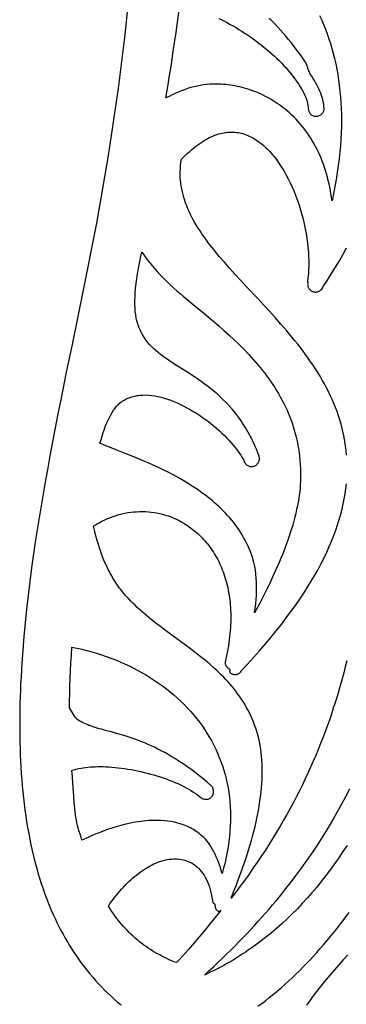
# Model space of a CAD drawing. Extents: x 0 to 113, y 52 to 137.
# Tile 9 of 25: x 39.53 to 45.32, y 100.8 to 118.27. Entities that reach past the tile are written whole.
import ezdxf

# ---------------------------------------------------------------- set-up
doc = ezdxf.new("R2010")
doc.units = 0
doc.header["$MEASUREMENT"] = 0

msp = doc.modelspace()

# ---------------------------------------------------------------- linework, layer by layer
for points in [[(41.44, 118.464), (41.415, 118.23), (41.39, 117.995), (41.362, 117.759), (41.334, 117.522), (41.303, 117.285), (41.272, 117.048), (41.239, 116.81), (41.205, 116.571), (41.169, 116.332), (41.133, 116.093), (41.095, 115.854), (41.056, 115.614), (41.015, 115.375), (40.974, 115.136), (40.931, 114.896), (40.888, 114.657), (40.843, 114.418), (40.798, 114.18), (40.751, 113.941), (40.704, 113.704), (40.655, 113.466), (40.456, 112.502), (40.355, 112.013), (40.256, 111.52), (40.207, 111.273), (40.159, 111.025), (40.111, 110.776), (40.065, 110.527), (40.019, 110.278), (39.975, 110.029), (39.931, 109.781), (39.89, 109.532), (39.85, 109.283), (39.811, 109.035), (39.775, 108.788), (39.74, 108.541), (39.708, 108.295), (39.678, 108.05), (39.65, 107.806), (39.624, 107.563), (39.602, 107.321), (39.582, 107.081), (39.565, 106.842), (39.557, 106.724), (39.551, 106.605), (39.545, 106.487), (39.54, 106.37), (39.536, 106.253), (39.533, 106.136), (39.53, 106.02), (39.529, 105.905), (39.528, 105.79), (39.528, 105.675), (39.529, 105.562), (39.531, 105.448), (39.534, 105.335), (39.538, 105.223), (39.543, 105.112), (39.549, 105.001), (39.556, 104.891), (39.564, 104.781), (39.573, 104.672), (39.583, 104.564), (39.595, 104.456), (39.607, 104.35), (39.621, 104.243), (39.635, 104.138), (39.651, 104.034), (39.669, 103.93), (39.687, 103.827), (39.706, 103.724), (39.727, 103.623), (39.749, 103.523), (39.773, 103.423), (39.798, 103.324), (39.824, 103.226), (39.851, 103.129), (39.88, 103.033), (39.91, 102.938), (39.942, 102.843), (39.975, 102.75), (40.01, 102.658), (40.046, 102.566), (40.083, 102.476), (40.122, 102.387), (40.155, 102.315), (40.189, 102.245), (40.223, 102.175), (40.259, 102.106), (40.296, 102.037), (40.334, 101.969), (40.373, 101.902), (40.413, 101.836), (40.454, 101.771), (40.497, 101.706), (40.54, 101.642), (40.585, 101.579), (40.63, 101.516), (40.677, 101.455), (40.725, 101.394), (40.774, 101.334), (40.824, 101.275), (40.875, 101.217), (40.927, 101.159), (40.981, 101.103), (41.035, 101.047), (41.091, 100.993), (41.148, 100.939), (41.206, 100.886), (41.265, 100.834), (41.326, 100.783)], [(44.849, 118.338), (44.885, 118.259), (44.919, 118.178), (44.951, 118.096), (44.982, 118.013), (45.012, 117.928), (45.039, 117.842), (45.065, 117.754), (45.09, 117.665), (45.112, 117.575), (45.133, 117.483), (45.152, 117.389), (45.169, 117.294), (45.184, 117.198), (45.197, 117.1), (45.209, 117), (45.218, 116.899), (45.225, 116.796), (45.231, 116.692), (45.234, 116.586), (45.235, 116.478), (45.234, 116.369), (45.23, 116.258), (45.225, 116.145), (45.217, 116.03), (45.206, 115.914), (45.194, 115.796), (45.179, 115.676), (45.162, 115.554), (45.142, 115.431), (45.12, 115.306), (45.095, 115.178), (45.068, 115.049), (45.06, 115.112), (45.05, 115.174), (45.04, 115.235), (45.028, 115.296), (45.015, 115.356), (45.001, 115.415), (44.986, 115.473), (44.97, 115.531), (44.953, 115.588), (44.934, 115.644), (44.915, 115.7), (44.894, 115.755), (44.873, 115.808), (44.85, 115.862), (44.826, 115.914), (44.802, 115.965), (44.776, 116.015), (44.749, 116.065), (44.721, 116.113), (44.692, 116.161), (44.663, 116.207), (44.632, 116.253), (44.6, 116.297), (44.567, 116.341), (44.534, 116.383), (44.499, 116.425), (44.464, 116.465), (44.427, 116.504), (44.39, 116.542), (44.352, 116.579), (44.313, 116.615), (44.273, 116.65), (44.239, 116.678), (44.204, 116.705), (44.169, 116.731), (44.134, 116.757), (44.098, 116.781), (44.061, 116.805), (44.025, 116.828), (43.988, 116.851), (43.95, 116.872), (43.912, 116.893), (43.874, 116.912), (43.836, 116.931), (43.797, 116.949), (43.757, 116.966), (43.718, 116.983), (43.678, 116.998), (43.638, 117.012), (43.598, 117.026), (43.557, 117.039), (43.517, 117.051), (43.476, 117.062), (43.434, 117.072), (43.393, 117.081), (43.351, 117.09), (43.31, 117.097), (43.268, 117.104), (43.226, 117.11), (43.184, 117.114), (43.142, 117.118), (43.099, 117.121), (43.057, 117.123), (43.014, 117.124), (42.958, 117.124), (42.901, 117.121), (42.844, 117.116), (42.788, 117.109), (42.732, 117.1), (42.675, 117.088), (42.619, 117.075), (42.563, 117.06), (42.507, 117.043), (42.452, 117.024), (42.396, 117.003), (42.341, 116.981), (42.286, 116.957), (42.232, 116.932), (42.177, 116.906), (42.123, 116.878), (42.156, 117.079), (42.188, 117.277), (42.218, 117.472), (42.247, 117.664), (42.275, 117.853), (42.301, 118.039), (42.35, 118.4)], [(43.061, 118.285), (43.111, 118.262), (43.161, 118.237), (43.212, 118.211), (43.263, 118.183), (43.314, 118.155), (43.365, 118.125), (43.416, 118.094), (43.467, 118.062), (43.518, 118.029), (43.569, 117.995), (43.62, 117.96), (43.67, 117.925), (43.719, 117.888), (43.769, 117.851), (43.817, 117.813), (43.865, 117.775), (43.912, 117.736), (43.958, 117.696), (44.004, 117.656), (44.048, 117.616), (44.091, 117.575), (44.134, 117.534), (44.175, 117.492), (44.215, 117.45), (44.253, 117.409), (44.29, 117.367), (44.326, 117.325), (44.36, 117.283), (44.392, 117.241), (44.423, 117.199), (44.452, 117.158), (44.479, 117.117), (44.504, 117.077), (44.528, 117.037), (44.549, 116.998), (44.569, 116.96), (44.586, 116.922), (44.601, 116.885), (44.615, 116.849), (44.626, 116.814), (44.635, 116.78), (44.641, 116.747), (44.646, 116.715), (44.648, 116.685), (44.649, 116.67), (44.652, 116.657), (44.655, 116.644), (44.66, 116.631), (44.666, 116.619), (44.673, 116.608), (44.681, 116.598), (44.69, 116.589), (44.7, 116.58), (44.711, 116.573), (44.722, 116.567), (44.734, 116.562), (44.747, 116.558), (44.76, 116.555), (44.774, 116.553), (44.788, 116.553), (44.802, 116.554), (44.816, 116.556), (44.83, 116.56), (44.843, 116.565), (44.855, 116.571), (44.867, 116.578), (44.878, 116.586), (44.888, 116.595), (44.897, 116.605), (44.905, 116.616), (44.912, 116.627), (44.918, 116.639), (44.923, 116.652), (44.926, 116.665), (44.928, 116.679), (44.928, 116.694), (44.925, 116.732), (44.921, 116.77), (44.914, 116.809), (44.905, 116.847), (44.895, 116.885), (44.883, 116.923), (44.869, 116.961), (44.853, 116.999), (44.836, 117.037), (44.818, 117.075), (44.798, 117.112), (44.777, 117.15), (44.755, 117.188), (44.732, 117.225), (44.708, 117.263), (44.683, 117.3), (44.676, 117.315), (44.669, 117.329), (44.657, 117.358), (44.648, 117.386), (44.639, 117.414), (44.63, 117.442), (44.619, 117.47), (44.605, 117.499), (44.597, 117.514), (44.587, 117.529), (44.549, 117.584), (44.51, 117.64), (44.47, 117.695), (44.428, 117.75), (44.385, 117.806), (44.341, 117.861), (44.296, 117.916), (44.25, 117.971), (44.203, 118.026), (44.155, 118.08), (44.106, 118.135), (44.057, 118.188), (43.956, 118.295)], [(45.327, 110.538), (45.32, 110.619), (45.31, 110.7), (45.298, 110.779), (45.284, 110.858), (45.268, 110.936), (45.249, 111.013), (45.229, 111.089), (45.207, 111.164), (45.183, 111.238), (45.157, 111.312), (45.13, 111.384), (45.101, 111.456), (45.07, 111.527), (45.038, 111.598), (45.005, 111.667), (44.97, 111.736), (44.933, 111.804), (44.895, 111.872), (44.856, 111.938), (44.816, 112.004), (44.775, 112.07), (44.733, 112.134), (44.689, 112.198), (44.645, 112.261), (44.6, 112.324), (44.554, 112.386), (44.507, 112.447), (44.46, 112.508), (44.411, 112.569), (44.363, 112.629), (44.264, 112.747), (44.163, 112.864), (44.061, 112.979), (43.958, 113.093), (43.854, 113.205), (43.751, 113.316), (43.546, 113.534), (43.446, 113.642), (43.347, 113.749), (43.251, 113.855), (43.158, 113.961), (43.068, 114.066), (42.981, 114.171), (42.941, 114.221), (42.903, 114.27), (42.865, 114.32), (42.829, 114.369), (42.794, 114.418), (42.76, 114.468), (42.727, 114.517), (42.695, 114.566), (42.665, 114.615), (42.636, 114.664), (42.608, 114.714), (42.582, 114.763), (42.557, 114.812), (42.534, 114.862), (42.512, 114.911), (42.491, 114.961), (42.472, 115.011), (42.455, 115.061), (42.439, 115.111), (42.425, 115.162), (42.413, 115.212), (42.402, 115.263), (42.393, 115.314), (42.386, 115.366), (42.381, 115.417), (42.377, 115.469), (42.375, 115.522), (42.375, 115.574), (42.378, 115.627), (42.382, 115.681), (42.388, 115.735), (42.396, 115.789), (42.433, 115.826), (42.47, 115.862), (42.507, 115.897), (42.544, 115.93), (42.58, 115.961), (42.616, 115.991), (42.651, 116.019), (42.687, 116.046), (42.722, 116.071), (42.756, 116.095), (42.79, 116.117), (42.824, 116.137), (42.857, 116.156), (42.89, 116.173), (42.923, 116.188), (42.955, 116.202), (42.989, 116.216), (43.023, 116.227), (43.057, 116.238), (43.09, 116.247), (43.122, 116.254), (43.155, 116.261), (43.187, 116.265), (43.218, 116.269), (43.25, 116.271), (43.281, 116.272), (43.311, 116.272), (43.342, 116.27), (43.372, 116.267), (43.401, 116.263), (43.431, 116.258), (43.46, 116.251), (43.488, 116.244), (43.517, 116.235), (43.545, 116.225), (43.573, 116.214), (43.6, 116.202), (43.628, 116.189), (43.655, 116.174), (43.682, 116.159), (43.709, 116.142), (43.735, 116.125), (43.761, 116.107), (43.787, 116.087), (43.813, 116.067), (43.839, 116.045), (43.864, 116.023), (43.89, 116), (43.915, 115.976), (43.94, 115.951), (43.964, 115.925), (43.988, 115.898), (44.012, 115.871), (44.036, 115.842), (44.082, 115.783), (44.126, 115.721), (44.169, 115.656), (44.211, 115.588), (44.251, 115.518), (44.29, 115.445), (44.327, 115.371), (44.362, 115.295), (44.395, 115.217), (44.427, 115.137), (44.457, 115.057), (44.484, 114.975), (44.51, 114.892), (44.534, 114.809), (44.556, 114.725), (44.575, 114.641), (44.593, 114.557), (44.608, 114.473), (44.622, 114.389), (44.633, 114.306), (44.642, 114.224), (44.649, 114.143), (44.653, 114.064), (44.656, 113.986), (44.656, 113.909), (44.653, 113.835), (44.649, 113.763), (44.642, 113.693), (44.632, 113.626), (44.632, 113.623), (44.633, 113.621), (44.636, 113.617), (44.64, 113.613), (44.641, 113.611), (44.641, 113.608), (44.639, 113.596), (44.637, 113.584), (44.636, 113.572), (44.637, 113.56), (44.638, 113.549), (44.64, 113.538), (44.644, 113.527), (44.648, 113.516), (44.653, 113.506), (44.659, 113.496), (44.665, 113.487), (44.673, 113.478), (44.681, 113.47), (44.69, 113.463), (44.7, 113.456), (44.711, 113.45), (44.722, 113.445), (44.734, 113.441), (44.746, 113.438), (44.758, 113.436), (44.77, 113.434), (44.781, 113.434), (44.793, 113.435), (44.805, 113.437), (44.817, 113.44), (44.828, 113.443), (44.839, 113.448), (44.849, 113.453), (44.86, 113.46), (44.869, 113.467), (44.878, 113.476), (44.886, 113.485), (44.903, 113.511), (44.908, 113.52), (44.912, 113.529), (44.988, 113.646), (45.061, 113.762), (45.131, 113.877), (45.199, 113.99), (45.264, 114.103), (45.326, 114.215)], [(45.331, 106.891), (45.304, 106.785), (45.277, 106.679), (45.249, 106.573), (45.219, 106.468), (45.189, 106.363), (45.158, 106.257), (45.125, 106.152), (45.091, 106.048), (45.057, 105.943), (45.021, 105.838), (44.984, 105.733), (44.945, 105.629), (44.906, 105.524), (44.865, 105.42), (44.823, 105.316), (44.78, 105.211), (44.735, 105.107), (44.689, 105.002), (44.641, 104.898), (44.592, 104.793), (44.542, 104.689), (44.49, 104.584), (44.437, 104.48), (44.382, 104.375), (44.326, 104.27), (44.268, 104.165), (44.208, 104.06), (44.147, 103.955), (44.084, 103.85), (44.02, 103.744), (43.954, 103.639), (43.886, 103.533), (43.816, 103.427), (43.745, 103.321), (43.672, 103.214), (43.597, 103.107), (43.52, 103), (43.441, 102.893), (43.361, 102.786), (43.278, 102.678), (43.323, 102.789), (43.365, 102.897), (43.406, 103.004), (43.445, 103.109), (43.481, 103.213), (43.516, 103.314), (43.549, 103.414), (43.58, 103.512), (43.61, 103.608), (43.637, 103.703), (43.662, 103.795), (43.686, 103.887), (43.708, 103.976), (43.728, 104.064), (43.746, 104.15), (43.763, 104.235), (43.777, 104.318), (43.79, 104.399), (43.801, 104.479), (43.811, 104.558), (43.818, 104.635), (43.824, 104.71), (43.829, 104.784), (43.831, 104.857), (43.832, 104.928), (43.832, 104.997), (43.829, 105.066), (43.825, 105.132), (43.82, 105.198), (43.813, 105.262), (43.804, 105.325), (43.794, 105.386), (43.781, 105.45), (43.767, 105.513), (43.751, 105.574), (43.734, 105.634), (43.716, 105.692), (43.696, 105.75), (43.674, 105.806), (43.651, 105.861), (43.627, 105.915), (43.602, 105.968), (43.576, 106.019), (43.548, 106.07), (43.52, 106.119), (43.49, 106.168), (43.459, 106.215), (43.427, 106.262), (43.394, 106.307), (43.361, 106.352), (43.326, 106.396), (43.291, 106.439), (43.255, 106.481), (43.218, 106.522), (43.18, 106.563), (43.142, 106.603), (43.103, 106.642), (43.063, 106.68), (43.023, 106.718), (42.982, 106.756), (42.899, 106.828), (42.815, 106.899), (42.729, 106.968), (42.643, 107.035), (42.556, 107.101), (42.468, 107.167), (42.292, 107.297), (42.117, 107.427), (42.03, 107.492), (41.944, 107.559), (41.859, 107.626), (41.776, 107.695), (41.694, 107.766), (41.614, 107.838), (41.575, 107.875), (41.536, 107.912), (41.498, 107.95), (41.461, 107.989), (41.432, 108.02), (41.405, 108.051), (41.378, 108.082), (41.351, 108.115), (41.325, 108.148), (41.3, 108.181), (41.275, 108.215), (41.251, 108.25), (41.227, 108.286), (41.204, 108.322), (41.182, 108.359), (41.16, 108.397), (41.138, 108.435), (41.118, 108.474), (41.098, 108.513), (41.078, 108.553), (41.059, 108.594), (41.041, 108.635), (41.023, 108.677), (41.005, 108.72), (40.972, 108.807), (40.942, 108.897), (40.913, 108.989), (40.887, 109.084), (40.862, 109.182), (40.84, 109.282), (40.889, 109.312), (40.937, 109.34), (40.987, 109.366), (41.036, 109.391), (41.086, 109.413), (41.137, 109.434), (41.188, 109.453), (41.239, 109.47), (41.29, 109.485), (41.342, 109.498), (41.394, 109.509), (41.446, 109.519), (41.498, 109.526), (41.55, 109.532), (41.602, 109.536), (41.654, 109.538), (41.706, 109.539), (41.758, 109.537), (41.81, 109.534), (41.861, 109.529), (41.913, 109.522), (41.963, 109.513), (42.014, 109.502), (42.064, 109.49), (42.114, 109.476), (42.164, 109.46), (42.213, 109.442), (42.261, 109.422), (42.309, 109.401), (42.356, 109.378), (42.402, 109.353), (42.448, 109.326), (42.504, 109.29), (42.56, 109.251), (42.613, 109.21), (42.666, 109.166), (42.691, 109.143), (42.717, 109.119), (42.741, 109.095), (42.766, 109.07), (42.79, 109.044), (42.813, 109.018), (42.837, 108.991), (42.859, 108.963), (42.881, 108.935), (42.903, 108.906), (42.924, 108.876), (42.945, 108.846), (42.965, 108.815), (42.985, 108.783), (43.004, 108.751), (43.023, 108.718), (43.041, 108.685), (43.058, 108.65), (43.075, 108.616), (43.091, 108.58), (43.107, 108.544), (43.122, 108.507), (43.136, 108.469), (43.15, 108.431), (43.163, 108.392), (43.175, 108.353), (43.187, 108.313), (43.198, 108.272), (43.208, 108.23), (43.218, 108.188), (43.226, 108.145), (43.234, 108.102), (43.242, 108.058), (43.248, 108.013), (43.254, 107.968), (43.259, 107.922), (43.263, 107.875), (43.267, 107.828), (43.269, 107.78), (43.271, 107.731), (43.272, 107.682), (43.271, 107.632), (43.271, 107.581), (43.269, 107.53), (43.266, 107.478), (43.262, 107.425), (43.258, 107.372), (43.252, 107.318), (43.246, 107.264), (43.239, 107.208), (43.23, 107.153), (43.221, 107.096), (43.21, 107.039), (43.199, 106.981), (43.187, 106.923), (43.173, 106.864), (43.172, 106.854), (43.172, 106.844), (43.174, 106.835), (43.176, 106.826), (43.179, 106.817), (43.183, 106.809), (43.188, 106.801), (43.193, 106.793), (43.206, 106.779), (43.221, 106.765), (43.236, 106.752), (43.252, 106.741), (43.254, 106.733), (43.254, 106.725), (43.253, 106.708), (43.252, 106.7), (43.253, 106.692), (43.256, 106.685), (43.258, 106.682), (43.261, 106.679), (43.27, 106.672), (43.28, 106.665), (43.291, 106.66), (43.302, 106.655), (43.313, 106.652), (43.324, 106.65), (43.336, 106.648), (43.347, 106.648), (43.359, 106.649), (43.371, 106.65), (43.382, 106.653), (43.393, 106.656), (43.404, 106.66), (43.415, 106.666), (43.425, 106.672), (43.435, 106.679), (43.453, 106.697), (43.453, 106.698), (43.453, 106.701), (43.452, 106.703), (43.453, 106.705), (43.567, 106.828), (43.678, 106.95), (43.784, 107.07), (43.886, 107.189), (43.985, 107.306), (44.079, 107.422), (44.17, 107.537), (44.257, 107.651), (44.34, 107.763), (44.419, 107.874), (44.495, 107.983), (44.567, 108.092), (44.636, 108.199), (44.701, 108.305), (44.762, 108.41), (44.82, 108.513), (44.875, 108.616), (44.927, 108.717), (44.975, 108.818), (45.02, 108.917), (45.061, 109.015), (45.1, 109.112), (45.135, 109.208), (45.168, 109.303), (45.197, 109.397), (45.224, 109.49), (45.247, 109.583), (45.268, 109.674), (45.286, 109.764), (45.301, 109.853), (45.313, 109.942), (45.323, 110.029)], [(45.334, 103.615), (45.262, 103.504), (45.189, 103.395), (45.114, 103.287), (45.037, 103.182), (44.958, 103.078), (44.878, 102.975), (44.796, 102.875), (44.713, 102.776), (44.628, 102.679), (44.541, 102.584), (44.453, 102.491), (44.363, 102.401), (44.271, 102.312), (44.178, 102.225), (44.083, 102.141), (43.986, 102.058), (43.887, 101.978), (43.787, 101.901), (43.685, 101.825), (43.633, 101.789), (43.581, 101.753), (43.528, 101.717), (43.475, 101.682), (43.422, 101.648), (43.368, 101.614), (43.314, 101.581), (43.259, 101.549), (43.204, 101.517), (43.148, 101.486), (43.092, 101.456), (43.035, 101.426), (42.978, 101.397), (42.921, 101.369), (42.863, 101.341), (42.805, 101.314), (42.885, 101.387), (42.965, 101.461), (43.043, 101.535), (43.12, 101.608), (43.196, 101.682), (43.271, 101.755), (43.344, 101.828), (43.416, 101.902), (43.487, 101.975), (43.557, 102.048), (43.626, 102.122), (43.693, 102.195), (43.76, 102.268), (43.825, 102.341), (43.889, 102.414), (43.952, 102.486), (44.014, 102.559), (44.075, 102.632), (44.135, 102.704), (44.194, 102.777), (44.251, 102.849), (44.308, 102.921), (44.418, 103.066), (44.524, 103.209), (44.627, 103.353), (44.725, 103.496), (44.82, 103.638), (44.91, 103.78), (44.998, 103.921), (45.081, 104.062), (45.162, 104.202), (45.239, 104.341), (45.312, 104.48), (45.383, 104.618)], [(43.752, 100.76), (43.822, 100.812), (43.892, 100.865), (43.961, 100.919), (44.029, 100.975), (44.097, 101.031), (44.164, 101.088), (44.231, 101.147), (44.296, 101.206), (44.362, 101.267), (44.426, 101.328), (44.49, 101.391), (44.553, 101.454), (44.616, 101.518), (44.678, 101.583), (44.739, 101.649), (44.8, 101.716), (44.86, 101.784), (44.92, 101.852), (44.978, 101.921), (45.037, 101.991), (45.094, 102.062), (45.151, 102.133), (45.208, 102.206), (45.263, 102.278), (45.318, 102.352), (45.373, 102.426)], [(45.347, 101.675), (45.266, 101.586), (45.187, 101.497), (45.11, 101.409), (45.034, 101.32), (44.96, 101.231), (44.888, 101.142), (44.817, 101.052), (44.748, 100.962), (44.681, 100.87), (44.615, 100.778)]]:
    msp.add_lwpolyline(points)
for points in [[(41.695, 114.143), (41.729, 114.093), (41.765, 114.043), (41.803, 113.993), (41.842, 113.943), (41.882, 113.894), (41.924, 113.845), (41.968, 113.796), (42.013, 113.747), (42.06, 113.699), (42.108, 113.65), (42.158, 113.602), (42.209, 113.554), (42.262, 113.505), (42.316, 113.457), (42.372, 113.409), (42.429, 113.361), (42.605, 113.215), (42.786, 113.066), (42.877, 112.989), (42.969, 112.912), (43.06, 112.833), (43.152, 112.752), (43.242, 112.67), (43.332, 112.587), (43.42, 112.501), (43.507, 112.413), (43.593, 112.324), (43.635, 112.278), (43.676, 112.232), (43.717, 112.185), (43.757, 112.138), (43.797, 112.09), (43.836, 112.042), (43.874, 111.993), (43.911, 111.943), (43.948, 111.893), (43.984, 111.842), (44.019, 111.79), (44.053, 111.738), (44.086, 111.684), (44.118, 111.631), (44.15, 111.576), (44.18, 111.521), (44.209, 111.465), (44.237, 111.408), (44.264, 111.35), (44.289, 111.291), (44.314, 111.232), (44.337, 111.172), (44.359, 111.11), (44.38, 111.048), (44.399, 110.985), (44.417, 110.921), (44.433, 110.856), (44.448, 110.79), (44.462, 110.723), (44.473, 110.655), (44.484, 110.586), (44.492, 110.516), (44.499, 110.445), (44.505, 110.373), (44.508, 110.299), (44.51, 110.225), (44.51, 110.149), (44.508, 110.072), (44.506, 110.013), (44.501, 109.953), (44.495, 109.892), (44.487, 109.83), (44.478, 109.767), (44.467, 109.703), (44.455, 109.638), (44.441, 109.572), (44.426, 109.505), (44.409, 109.437), (44.391, 109.369), (44.371, 109.299), (44.35, 109.229), (44.327, 109.158), (44.303, 109.085), (44.278, 109.013), (44.251, 108.939), (44.223, 108.864), (44.193, 108.789), (44.163, 108.713), (44.13, 108.636), (44.097, 108.558), (44.062, 108.48), (44.026, 108.401), (43.989, 108.321), (43.951, 108.24), (43.911, 108.159), (43.871, 108.077), (43.786, 107.911), (43.696, 107.742), (43.706, 107.822), (43.715, 107.901), (43.722, 107.979), (43.726, 108.057), (43.729, 108.133), (43.729, 108.208), (43.728, 108.282), (43.724, 108.354), (43.717, 108.426), (43.708, 108.496), (43.697, 108.564), (43.683, 108.632), (43.666, 108.697), (43.657, 108.73), (43.647, 108.761), (43.636, 108.793), (43.625, 108.824), (43.613, 108.855), (43.6, 108.885), (43.577, 108.935), (43.553, 108.985), (43.527, 109.033), (43.5, 109.081), (43.473, 109.128), (43.444, 109.174), (43.414, 109.219), (43.383, 109.263), (43.351, 109.306), (43.318, 109.349), (43.285, 109.39), (43.25, 109.431), (43.215, 109.471), (43.178, 109.51), (43.141, 109.548), (43.104, 109.586), (43.065, 109.623), (43.026, 109.659), (42.986, 109.694), (42.946, 109.729), (42.905, 109.763), (42.864, 109.796), (42.822, 109.828), (42.779, 109.86), (42.737, 109.891), (42.694, 109.921), (42.606, 109.98), (42.518, 110.036), (42.429, 110.09), (42.339, 110.141), (42.249, 110.19), (42.16, 110.237), (42.07, 110.281), (41.981, 110.324), (41.893, 110.364), (41.806, 110.403), (41.72, 110.439), (41.636, 110.474), (41.554, 110.508), (41.397, 110.57), (41.251, 110.627), (41.118, 110.679), (41.025, 110.717), (40.952, 110.749), (40.971, 110.815), (40.99, 110.879), (41.009, 110.941), (41.03, 111), (41.051, 111.057), (41.073, 111.111), (41.095, 111.162), (41.119, 111.21), (41.143, 111.256), (41.168, 111.299), (41.194, 111.338), (41.221, 111.375), (41.248, 111.408), (41.277, 111.438), (41.292, 111.452), (41.306, 111.465), (41.321, 111.477), (41.337, 111.488), (41.358, 111.502), (41.379, 111.515), (41.401, 111.527), (41.423, 111.538), (41.446, 111.549), (41.469, 111.558), (41.492, 111.567), (41.515, 111.575), (41.539, 111.581), (41.563, 111.587), (41.587, 111.593), (41.611, 111.597), (41.636, 111.6), (41.661, 111.603), (41.686, 111.605), (41.712, 111.606), (41.764, 111.607), (41.817, 111.604), (41.87, 111.598), (41.925, 111.59), (41.98, 111.579), (42.036, 111.566), (42.092, 111.55), (42.149, 111.532), (42.207, 111.512), (42.264, 111.489), (42.322, 111.465), (42.38, 111.438), (42.437, 111.41), (42.494, 111.381), (42.55, 111.349), (42.606, 111.316), (42.662, 111.282), (42.716, 111.247), (42.77, 111.21), (42.823, 111.172), (42.875, 111.134), (42.925, 111.094), (42.975, 111.054), (43.023, 111.013), (43.07, 110.972), (43.115, 110.93), (43.158, 110.888), (43.199, 110.846), (43.239, 110.804), (43.276, 110.763), (43.311, 110.722), (43.344, 110.682), (43.375, 110.644), (43.403, 110.606), (43.428, 110.571), (43.451, 110.537), (43.471, 110.505), (43.488, 110.475), (43.502, 110.448), (43.512, 110.424), (43.518, 110.411), (43.525, 110.4), (43.533, 110.389), (43.542, 110.379), (43.552, 110.37), (43.562, 110.362), (43.573, 110.355), (43.585, 110.349), (43.597, 110.344), (43.609, 110.34), (43.622, 110.338), (43.635, 110.337), (43.648, 110.337), (43.661, 110.338), (43.674, 110.341), (43.687, 110.345), (43.7, 110.35), (43.712, 110.357), (43.723, 110.364), (43.733, 110.373), (43.743, 110.383), (43.751, 110.393), (43.759, 110.404), (43.765, 110.416), (43.77, 110.428), (43.775, 110.44), (43.778, 110.453), (43.78, 110.467), (43.78, 110.48), (43.78, 110.494), (43.778, 110.507), (43.775, 110.521), (43.774, 110.523), (43.775, 110.525), (43.775, 110.527), (43.775, 110.529), (43.766, 110.547), (43.747, 110.596), (43.727, 110.645), (43.707, 110.692), (43.686, 110.738), (43.665, 110.783), (43.644, 110.828), (43.622, 110.871), (43.599, 110.913), (43.577, 110.954), (43.553, 110.994), (43.53, 111.033), (43.506, 111.072), (43.481, 111.109), (43.457, 111.146), (43.407, 111.216), (43.355, 111.284), (43.303, 111.348), (43.249, 111.409), (43.195, 111.467), (43.14, 111.523), (43.084, 111.576), (43.028, 111.626), (42.972, 111.675), (42.915, 111.721), (42.858, 111.765), (42.802, 111.807), (42.745, 111.848), (42.688, 111.887), (42.632, 111.925), (42.521, 111.998), (42.309, 112.132), (42.209, 112.197), (42.161, 112.229), (42.114, 112.262), (42.069, 112.295), (42.025, 112.327), (41.983, 112.361), (41.943, 112.395), (41.904, 112.429), (41.867, 112.465), (41.832, 112.502), (41.799, 112.54), (41.768, 112.58), (41.739, 112.622), (41.711, 112.666), (41.686, 112.711), (41.675, 112.735), (41.663, 112.76), (41.653, 112.785), (41.642, 112.811), (41.633, 112.837), (41.624, 112.864), (41.615, 112.892), (41.608, 112.921), (41.596, 112.972), (41.587, 113.027), (41.579, 113.085), (41.575, 113.146), (41.572, 113.211), (41.572, 113.279), (41.574, 113.351), (41.578, 113.426), (41.585, 113.504), (41.593, 113.586), (41.605, 113.671), (41.618, 113.759), (41.634, 113.85), (41.652, 113.945), (41.672, 114.043), (41.695, 114.143)], [(40.454, 107.135), (40.543, 107.117), (40.631, 107.096), (40.719, 107.074), (40.805, 107.05), (40.891, 107.025), (40.977, 106.998), (41.061, 106.969), (41.145, 106.938), (41.227, 106.906), (41.309, 106.872), (41.389, 106.837), (41.469, 106.799), (41.548, 106.761), (41.625, 106.72), (41.701, 106.678), (41.776, 106.635), (41.849, 106.589), (41.922, 106.543), (41.993, 106.494), (42.062, 106.444), (42.13, 106.393), (42.197, 106.34), (42.262, 106.285), (42.325, 106.229), (42.387, 106.172), (42.447, 106.113), (42.505, 106.052), (42.562, 105.99), (42.617, 105.927), (42.67, 105.862), (42.721, 105.796), (42.77, 105.728), (42.814, 105.663), (42.856, 105.597), (42.897, 105.53), (42.935, 105.462), (42.972, 105.392), (43.006, 105.321), (43.039, 105.25), (43.069, 105.177), (43.098, 105.103), (43.124, 105.028), (43.148, 104.951), (43.17, 104.874), (43.19, 104.796), (43.208, 104.716), (43.223, 104.636), (43.237, 104.554), (43.248, 104.472), (43.256, 104.388), (43.263, 104.303), (43.266, 104.218), (43.268, 104.131), (43.267, 104.044), (43.264, 103.955), (43.258, 103.866), (43.25, 103.775), (43.239, 103.684), (43.225, 103.592), (43.209, 103.498), (43.191, 103.404), (43.17, 103.309), (43.146, 103.213), (43.119, 103.117), (43.104, 103.169), (43.087, 103.22), (43.07, 103.271), (43.052, 103.32), (43.034, 103.367), (43.014, 103.414), (42.994, 103.459), (42.972, 103.502), (42.95, 103.544), (42.926, 103.584), (42.902, 103.622), (42.876, 103.659), (42.849, 103.693), (42.821, 103.726), (42.792, 103.756), (42.761, 103.785), (42.737, 103.805), (42.712, 103.825), (42.687, 103.844), (42.661, 103.862), (42.636, 103.879), (42.609, 103.895), (42.583, 103.91), (42.556, 103.924), (42.529, 103.938), (42.502, 103.951), (42.474, 103.963), (42.446, 103.974), (42.418, 103.984), (42.39, 103.994), (42.333, 104.011), (42.275, 104.026), (42.217, 104.037), (42.158, 104.046), (42.099, 104.053), (42.039, 104.057), (41.98, 104.059), (41.92, 104.059), (41.861, 104.057), (41.814, 104.055), (41.767, 104.051), (41.72, 104.046), (41.674, 104.04), (41.629, 104.034), (41.583, 104.027), (41.539, 104.019), (41.495, 104.01), (41.408, 103.991), (41.323, 103.969), (41.241, 103.946), (41.161, 103.921), (41.083, 103.895), (41.009, 103.868), (40.937, 103.84), (40.869, 103.812), (40.804, 103.784), (40.742, 103.757), (40.629, 103.706), (40.617, 103.752), (40.605, 103.795), (40.579, 103.88), (40.566, 103.924), (40.554, 103.968), (40.543, 104.015), (40.533, 104.066), (40.525, 104.114), (40.518, 104.163), (40.511, 104.215), (40.505, 104.267), (40.495, 104.375), (40.486, 104.487), (40.47, 104.717), (40.463, 104.832), (40.454, 104.946), (40.483, 104.955), (40.514, 104.964), (40.546, 104.972), (40.58, 104.98), (40.616, 104.987), (40.654, 104.993), (40.693, 104.998), (40.734, 105.003), (40.776, 105.006), (40.82, 105.009), (40.865, 105.011), (40.912, 105.012), (40.959, 105.012), (41.008, 105.012), (41.058, 105.01), (41.11, 105.007), (41.164, 105.003), (41.22, 104.998), (41.276, 104.992), (41.332, 104.985), (41.389, 104.977), (41.447, 104.968), (41.504, 104.959), (41.562, 104.948), (41.62, 104.936), (41.677, 104.924), (41.735, 104.91), (41.792, 104.896), (41.849, 104.881), (41.906, 104.865), (41.962, 104.848), (42.017, 104.831), (42.072, 104.813), (42.126, 104.794), (42.179, 104.774), (42.231, 104.754), (42.281, 104.733), (42.331, 104.711), (42.38, 104.689), (42.427, 104.666), (42.472, 104.642), (42.517, 104.618), (42.559, 104.593), (42.6, 104.568), (42.639, 104.542), (42.676, 104.516), (42.711, 104.489), (42.743, 104.462), (42.755, 104.454), (42.767, 104.448), (42.779, 104.443), (42.791, 104.439), (42.804, 104.436), (42.817, 104.434), (42.831, 104.433), (42.844, 104.434), (42.857, 104.435), (42.869, 104.438), (42.882, 104.442), (42.894, 104.447), (42.905, 104.454), (42.916, 104.461), (42.926, 104.47), (42.936, 104.48), (42.944, 104.49), (42.951, 104.501), (42.957, 104.513), (42.962, 104.526), (42.965, 104.538), (42.967, 104.551), (42.968, 104.564), (42.968, 104.577), (42.967, 104.59), (42.965, 104.603), (42.961, 104.616), (42.956, 104.628), (42.951, 104.64), (42.944, 104.652), (42.936, 104.663), (42.927, 104.673), (42.852, 104.737), (42.778, 104.799), (42.705, 104.857), (42.634, 104.912), (42.563, 104.965), (42.494, 105.014), (42.425, 105.062), (42.358, 105.106), (42.292, 105.148), (42.227, 105.188), (42.163, 105.226), (42.101, 105.261), (42.039, 105.294), (41.978, 105.325), (41.919, 105.355), (41.861, 105.382), (41.804, 105.408), (41.747, 105.432), (41.692, 105.455), (41.638, 105.476), (41.586, 105.496), (41.534, 105.514), (41.433, 105.548), (41.337, 105.577), (41.246, 105.603), (41.158, 105.627), (41.075, 105.649), (40.996, 105.67), (40.921, 105.691), (40.851, 105.712), (40.784, 105.734), (40.753, 105.745), (40.722, 105.757), (40.693, 105.77), (40.664, 105.783), (40.636, 105.797), (40.61, 105.811), (40.584, 105.826), (40.559, 105.842), (40.549, 105.85), (40.539, 105.86), (40.529, 105.871), (40.519, 105.883), (40.5, 105.909), (40.482, 105.939), (40.447, 105.999), (40.429, 106.028), (40.411, 106.054), (40.412, 106.181), (40.415, 106.31), (40.419, 106.441), (40.424, 106.575), (40.43, 106.711), (40.437, 106.85), (40.445, 106.991), (40.454, 107.135)], [(42.149, 103.363), (42.187, 103.368), (42.223, 103.372), (42.259, 103.375), (42.294, 103.375), (42.328, 103.374), (42.362, 103.371), (42.394, 103.367), (42.426, 103.361), (42.458, 103.353), (42.488, 103.343), (42.518, 103.331), (42.547, 103.318), (42.575, 103.303), (42.603, 103.287), (42.63, 103.268), (42.656, 103.248), (42.682, 103.227), (42.707, 103.203), (42.731, 103.177), (42.754, 103.148), (42.777, 103.118), (42.799, 103.085), (42.82, 103.049), (42.84, 103.011), (42.858, 102.971), (42.876, 102.927), (42.892, 102.881), (42.907, 102.832), (42.921, 102.781), (42.933, 102.726), (42.944, 102.668), (42.953, 102.607), (42.955, 102.6), (42.958, 102.595), (42.963, 102.591), (42.968, 102.588), (42.979, 102.581), (42.984, 102.577), (42.988, 102.571), (42.99, 102.553), (42.993, 102.534), (42.996, 102.516), (43.002, 102.499), (43.01, 102.483), (43.015, 102.476), (43.02, 102.47), (43.026, 102.463), (43.033, 102.458), (43.041, 102.453), (43.049, 102.448), (43.055, 102.447), (43.061, 102.447), (43.066, 102.448), (43.071, 102.45), (43.082, 102.455), (43.087, 102.457), (43.093, 102.457), (42.908, 102.228), (42.815, 102.114), (42.72, 101.999), (42.622, 101.884), (42.522, 101.768), (42.417, 101.651), (42.362, 101.593), (42.307, 101.534), (42.264, 101.551), (42.221, 101.569), (42.178, 101.587), (42.136, 101.607), (42.094, 101.627), (42.052, 101.648), (42.011, 101.67), (41.97, 101.692), (41.929, 101.716), (41.889, 101.74), (41.849, 101.765), (41.809, 101.792), (41.77, 101.819), (41.731, 101.847), (41.693, 101.876), (41.655, 101.906), (41.617, 101.937), (41.579, 101.969), (41.542, 102.002), (41.506, 102.036), (41.47, 102.071), (41.434, 102.108), (41.399, 102.145), (41.364, 102.184), (41.329, 102.224), (41.295, 102.265), (41.262, 102.307), (41.228, 102.35), (41.196, 102.395), (41.164, 102.441), (41.132, 102.488), (41.101, 102.536), (41.128, 102.577), (41.156, 102.617), (41.184, 102.656), (41.213, 102.694), (41.243, 102.732), (41.273, 102.769), (41.304, 102.805), (41.335, 102.84), (41.367, 102.875), (41.399, 102.908), (41.431, 102.941), (41.464, 102.973), (41.497, 103.003), (41.531, 103.033), (41.565, 103.062), (41.599, 103.089), (41.633, 103.116), (41.667, 103.141), (41.702, 103.166), (41.736, 103.189), (41.771, 103.211), (41.806, 103.231), (41.841, 103.251), (41.875, 103.269), (41.91, 103.285), (41.945, 103.301), (41.979, 103.315), (42.014, 103.327), (42.048, 103.338), (42.082, 103.348), (42.116, 103.356), (42.149, 103.363)]]:
    msp.add_lwpolyline(points, close=True)

doc.saveas('drawing.dxf')
